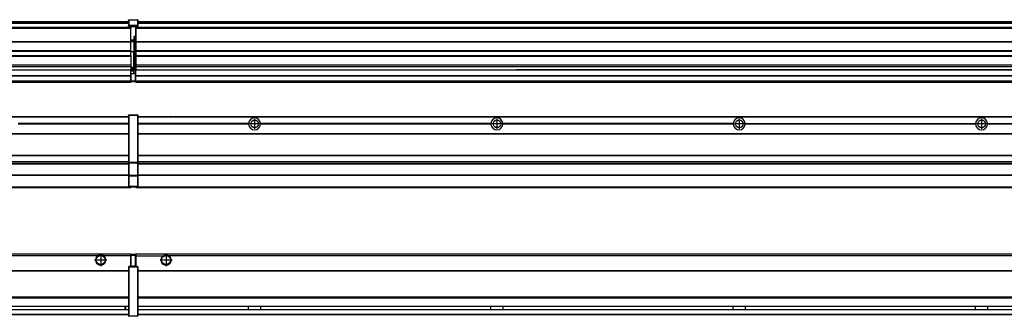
# Model space of a CAD drawing. Header units: inches. Extents: x -381 to 25622, y -418 to 176.
# Tile 42 of 47: x 21559 to 22372, y -154 to 90. Entities that reach past the tile are written whole.
import ezdxf

# ---------------------------------------------------------------- set-up
doc = ezdxf.new("R2010")
doc.units = ezdxf.units.IN
doc.linetypes.add('DOT_CENTER', pattern=[14, 12, -1, 0, -1])
doc.layers.add('1', color=7, linetype='Continuous')

# ---------------------------------------------------------------- blocks, each defined once
blk = doc.blocks.new('Modulos_intermedio__FL-14__12_1_1_1__23', base_point=(21655.18, -48.03))
at = {"color": 7, "linetype": 'Continuous'}
for p, q in [((21656.88, 10.47), (23049.18, 10.47)), ((21656.88, 10.22), (23049.18, 10.22)), ((21676.43, 10.47), (21676.48, 10.52)), ((21676.48, 10.52), (21683.88, 10.52)), ((21683.93, 10.47), (21683.88, 10.52)), ((21748.29, 4.77), (21656.88, 4.77)), ((21748.28, 4.47), (21656.88, 4.47)), ((21748.29, 4.17), (21656.88, 4.17)), ((21748.28, 4.47), (21748.29, 4.77)), ((21748.29, 4.17), (21748.28, 4.47)), ((21750.84, 6.59), (21750.83, 6.57)), ((21750.83, 2.38), (21750.84, 2.36)), ((21758.07, 4.77), (21758.08, 4.47)), ((21948.29, 4.77), (21758.07, 4.77)), ((21758.08, 4.47), (21758.07, 4.17)), ((21948.29, 4.17), (21758.07, 4.17)), ((21948.28, 4.47), (21758.08, 4.47)), ((21948.28, 4.47), (21948.29, 4.77)), ((21948.29, 4.17), (21948.28, 4.47)), ((21950.84, 6.59), (21950.83, 6.57)), ((21950.83, 2.38), (21950.84, 2.36)), ((22148.29, 4.77), (21958.07, 4.77)), ((21958.07, 4.77), (21958.08, 4.47)), ((21958.08, 4.47), (21958.07, 4.17)), ((22148.29, 4.17), (21958.07, 4.17)), ((22148.28, 4.47), (21958.08, 4.47)), ((22148.28, 4.47), (22148.29, 4.77)), ((22148.29, 4.17), (22148.28, 4.47)), ((22150.84, 6.59), (22150.83, 6.57)), ((22150.83, 2.38), (22150.84, 2.36)), ((22158.07, 4.77), (22348.29, 4.77)), ((22158.07, 4.77), (22158.08, 4.47)), ((22158.08, 4.47), (22158.07, 4.17)), ((22348.29, 4.17), (22158.07, 4.17)), ((22348.28, 4.47), (22158.08, 4.47)), ((22348.28, 4.47), (22348.29, 4.77)), ((22348.29, 4.17), (22348.28, 4.47)), ((22350.84, 6.59), (22350.83, 6.57)), ((22350.83, 2.38), (22350.84, 2.36)), ((22358.07, 4.77), (22358.08, 4.47)), ((22358.07, 4.77), (22548.29, 4.77)), ((22358.08, 4.47), (22358.07, 4.17)), ((22548.29, 4.17), (22358.07, 4.17)), ((22548.28, 4.47), (22358.08, 4.47)), ((21656.88, -3.53), (23049.18, -3.53)), ((21656.88, -3.78), (23049.18, -3.78)), ((23049.18, -4.03), (21656.88, -4.03)), ((21656.88, -21.53), (23049.18, -21.53)), ((21656.88, -21.78), (23049.18, -21.78)), ((21656.88, -26.73), (23049.18, -26.73)), ((21656.88, -26.82), (23049.18, -26.82)), ((21656.88, -28.37), (23049.18, -28.37)), ((21656.88, -28.53), (23049.18, -28.53)), ((21656.88, -28.65), (23049.18, -28.65)), ((23049.18, -38.02), (21656.88, -38.02)), ((23049.18, -38.11), (21656.88, -38.11)), ((21655.18, -47.53), (21655.18, -48.03)), ((21655.18, -48.03), (23051.18, -48.03)), ((21656.63, -47.53), (23049.43, -47.53))]:
    blk.add_line(p, q, dxfattribs=at)
for centre in [(21753.18, 4.47), (21953.18, 4.47), (22153.18, 4.47), (22353.18, 4.47)]:
    blk.add_circle(centre, 3.15, dxfattribs=at)
for centre, start, end in [((21753.18, 4.47), 3.5101, 176.4899), ((21953.18, 4.47), 3.5101, 176.4899), ((22153.18, 4.47), 3.5101, 176.4899), ((22353.18, 4.47), 3.5101, 176.4899), ((21753.18, 4.47), 183.51008, 356.48992), ((21953.18, 4.47), 183.51008, 356.48992), ((22153.18, 4.47), 183.51008, 356.48992), ((22353.18, 4.47), 183.51008, 356.48992)]:
    blk.add_arc(centre, 4.9, start, end, dxfattribs=at)
at = {"layer": '1', "color": 2, "linetype": 'DOT_CENTER'}
for p, q in [((21753.18, 8.62), (21753.18, 0.32)), ((21953.18, 8.62), (21953.18, 0.32)), ((22153.18, 8.62), (22153.18, 0.32)), ((22353.18, 8.62), (22353.18, 0.32)), ((21757.33, 4.47), (21749.03, 4.47)), ((21957.33, 4.47), (21949.03, 4.47)), ((22157.33, 4.47), (22149.03, 4.47)), ((22357.33, 4.47), (22349.03, 4.47))]:
    blk.add_line(p, q, dxfattribs=at)
blk = doc.blocks.new('Modulos_intermedio__FL-14__12_1_1__29', base_point=(20255.18, -48.03))
at = {"color": 7, "linetype": 'Continuous'}
for p, q in [((20256.88, 10.47), (21649.18, 10.47)), ((20256.88, 10.22), (21649.18, 10.22)), ((21622.43, 10.47), (21622.48, 10.52)), ((21622.48, 10.52), (21629.88, 10.52)), ((21629.93, 10.47), (21629.88, 10.52)), ((21649.18, 11.72), (21649.19, 11.79)), ((21649.18, 11.72), (21649.18, 11.47)), ((21649.18, 11.47), (21649.43, 11.47)), ((21649.18, 11.47), (21649.18, -27.21)), ((21649.19, 11.79), (21649.2, 11.82)), ((21649.2, 11.82), (21649.22, 11.86)), ((21649.22, 11.86), (21649.25, 11.9)), ((21649.25, 11.9), (21649.29, 11.93)), ((21649.29, 11.93), (21649.34, 11.96)), ((21649.34, 11.96), (21649.36, 11.96)), ((21649.36, 11.96), (21649.43, 11.97)), ((21649.43, 11.97), (21656.63, 11.97)), ((21649.43, 11.97), (21649.43, 11.47)), ((21649.43, 11.47), (21649.43, -27.21)), ((21656.63, 11.47), (21649.43, 11.47)), ((21656.7, 11.96), (21656.63, 11.97)), ((21656.63, 11.97), (21656.63, 11.47)), ((21656.63, 11.47), (21656.63, -27.21)), ((21656.88, 11.47), (21656.63, 11.47)), ((21656.72, 11.96), (21656.7, 11.96)), ((21656.76, 11.93), (21656.72, 11.96)), ((21656.8, 11.9), (21656.76, 11.93)), ((21656.84, 11.86), (21656.8, 11.9)), ((21656.86, 11.82), (21656.84, 11.86)), ((21656.87, 11.79), (21656.86, 11.82)), ((21656.88, 11.72), (21656.87, 11.79)), ((21656.88, 11.72), (21656.88, 11.47)), ((21656.88, 11.47), (21656.88, -27.21)), ((21649.18, 4.77), (21558.07, 4.77)), ((21649.18, 4.17), (21558.07, 4.17)), ((21649.18, 4.47), (21558.08, 4.47)), ((20256.88, -3.53), (21649.18, -3.53)), ((20256.88, -3.78), (21649.18, -3.78)), ((21649.18, -4.03), (20256.88, -4.03)), ((20256.88, -21.53), (21649.18, -21.53)), ((20256.88, -21.78), (21649.18, -21.78)), ((20256.88, -26.73), (21649.18, -26.73)), ((20256.88, -26.82), (21649.18, -26.82)), ((20256.88, -28.37), (21649.18, -28.37)), ((20256.88, -28.53), (21649.18, -28.53)), ((20256.88, -28.65), (21649.18, -28.65)), ((21649.18, -27.21), (21649.18, -27.52)), ((21649.18, -27.21), (21649.43, -27.21)), ((21649.18, -27.52), (21649.19, -27.54)), ((21649.18, -27.52), (21649.18, -38.19)), ((21649.19, -27.54), (21649.22, -27.57)), ((21649.22, -27.57), (21649.25, -27.59)), ((21649.25, -27.59), (21649.29, -27.6)), ((21649.29, -27.6), (21649.34, -27.61)), ((21649.34, -27.61), (21649.36, -27.61)), ((21649.36, -27.61), (21649.43, -27.62)), ((21649.43, -27.21), (21656.63, -27.21)), ((21649.43, -27.21), (21649.43, -27.62)), ((21649.43, -27.62), (21656.63, -27.62)), ((21649.43, -27.62), (21649.43, -38.3)), ((21656.88, -27.21), (21656.63, -27.21)), ((21656.63, -27.21), (21656.63, -27.62)), ((21656.7, -27.61), (21656.63, -27.62)), ((21656.63, -27.62), (21656.63, -38.3)), ((21656.72, -27.61), (21656.7, -27.61)), ((21656.76, -27.6), (21656.72, -27.61)), ((21656.8, -27.59), (21656.76, -27.6)), ((21656.84, -27.57), (21656.8, -27.59)), ((21656.87, -27.54), (21656.84, -27.57)), ((21656.88, -27.52), (21656.87, -27.54)), ((21656.88, -27.21), (21656.88, -27.52)), ((21656.88, -27.52), (21656.88, -38.19)), ((21649.18, -38.02), (20256.88, -38.02)), ((21649.18, -38.11), (20256.88, -38.11)), ((21649.18, -38.19), (21649.18, -38.71)), ((21649.18, -38.19), (21649.19, -38.22)), ((21649.18, -38.71), (21649.43, -38.71)), ((21649.18, -38.71), (21649.18, -47.03)), ((21649.19, -38.22), (21649.22, -38.25)), ((21649.22, -38.25), (21649.25, -38.27)), ((21649.25, -38.27), (21649.29, -38.28)), ((21649.29, -38.28), (21649.34, -38.29)), ((21649.34, -38.29), (21649.36, -38.29)), ((21649.36, -38.29), (21649.43, -38.3)), ((21656.63, -38.3), (21649.43, -38.3)), ((21649.43, -38.3), (21649.43, -38.71)), ((21656.63, -38.71), (21649.43, -38.71)), ((21649.43, -38.71), (21649.43, -47.03)), ((21656.7, -38.29), (21656.63, -38.3)), ((21656.63, -38.3), (21656.63, -38.71)), ((21656.88, -38.71), (21656.63, -38.71)), ((21656.63, -38.71), (21656.63, -47.03)), ((21656.72, -38.29), (21656.7, -38.29)), ((21656.76, -38.28), (21656.72, -38.29)), ((21656.8, -38.27), (21656.76, -38.28)), ((21656.84, -38.25), (21656.8, -38.27)), ((21656.87, -38.22), (21656.84, -38.25)), ((21656.88, -38.19), (21656.87, -38.22)), ((21656.88, -38.19), (21656.88, -38.71)), ((21656.88, -38.71), (21656.88, -47.03)), ((20255.18, -48.03), (21651.18, -48.03)), ((20256.63, -47.53), (21649.43, -47.53)), ((21649.18, -47.03), (21649.43, -47.03)), ((21649.18, -47.03), (21649.18, -47.28)), ((21649.18, -47.28), (21649.19, -47.34)), ((21649.19, -47.34), (21649.2, -47.37)), ((21649.2, -47.37), (21649.22, -47.41)), ((21649.22, -47.41), (21649.25, -47.45)), ((21649.25, -47.45), (21649.29, -47.49)), ((21649.29, -47.49), (21649.34, -47.51)), ((21649.34, -47.51), (21649.36, -47.52)), ((21649.36, -47.52), (21649.43, -47.53)), ((21649.43, -47.03), (21656.63, -47.03)), ((21649.43, -47.03), (21649.43, -47.53)), ((21649.43, -47.53), (21656.63, -47.53)), ((21651.18, -47.53), (21651.18, -48.03)), ((21656.63, -47.03), (21656.63, -47.53)), ((21656.88, -47.03), (21656.63, -47.03)), ((21656.7, -47.52), (21656.63, -47.53)), ((21656.72, -47.51), (21656.7, -47.52)), ((21656.76, -47.49), (21656.72, -47.51)), ((21656.8, -47.45), (21656.76, -47.49)), ((21656.84, -47.41), (21656.8, -47.45)), ((21656.86, -47.37), (21656.84, -47.41)), ((21656.87, -47.34), (21656.86, -47.37)), ((21656.88, -47.28), (21656.87, -47.34)), ((21656.88, -47.03), (21656.88, -47.28))]:
    blk.add_line(p, q, dxfattribs=at)
blk = doc.blocks.new('F-246__35', base_point=(621.12, -75.97))
for name, p in [('Modulos_intermedio__FL-14__12_1_1__29', (20255.18, -48.03)), ('Modulos_intermedio__FL-14__12_1_1_1__23', (21655.18, -48.03))]:
    blk.add_blockref(name, p)
blk = doc.blocks.new('Alzado2', base_point=(2889, -32))
blk.add_blockref('F-246__35', (621.12, -75.97))
blk = doc.blocks.new('Modulos_intermedio__FL-14__12_1_1_1__49', base_point=(21655.18, 38.97))
at = {"color": 7, "linetype": 'Continuous'}
for p, q in [((21655.18, 84.47), (21655.18, 83.99)), ((21655.18, 83.99), (21655.18, 83.97)), ((23051.18, 83.99), (21655.18, 83.99)), ((21655.18, 83.97), (21655.18, 83.47)), ((21655.18, 83.97), (23051.18, 83.97)), ((21655.18, 83.47), (21655.18, 72.41)), ((21655.18, 83.47), (23051.18, 83.47)), ((21656.88, 88.97), (23049.18, 88.97)), ((21656.88, 88.96), (23049.18, 88.96)), ((21656.88, 88.35), (23049.18, 88.35)), ((21656.88, 88.03), (23049.18, 88.03)), ((21656.88, 87.7), (23049.18, 87.7)), ((21655.18, 72.41), (21655.18, 72.16)), ((21655.18, 72.41), (23051.18, 72.41)), ((21655.18, 72.16), (23051.18, 72.16)), ((21655.18, 72.16), (21655.18, 64.79)), ((23051.18, 64.79), (21655.18, 64.79)), ((21655.18, 64.79), (21655.18, 64.54)), ((21655.18, 64.54), (21655.18, 60.91)), ((21655.18, 64.54), (23051.18, 64.54)), ((21655.18, 60.91), (21655.18, 60.41)), ((21655.18, 60.91), (23051.18, 60.91)), ((21655.18, 60.41), (23051.18, 60.41)), ((21655.18, 60.41), (21655.18, 59.42)), ((21655.18, 59.42), (21655.18, 53.15)), ((21655.18, 53.15), (21655.18, 51.48)), ((21655.18, 53.15), (23051.18, 53.15)), ((23051.18, 51.48), (21655.18, 51.48)), ((21655.18, 51.48), (21655.18, 51.37)), ((21655.18, 51.37), (21655.18, 49.19)), ((21655.18, 49.19), (21655.18, 49.16)), ((21655.18, 49.19), (21969.43, 49.19)), ((21655.18, 44.48), (21655.18, 49.16)), ((21655.18, 49.16), (21969.43, 49.16)), ((21978.18, 49.19), (21969.43, 49.19)), ((21969.43, 49.19), (21969.43, 49.18)), ((21969.43, 49.18), (21978.18, 49.18)), ((21969.43, 49.18), (21969.43, 49.16)), ((21969.43, 49.16), (21978.18, 49.16)), ((21978.18, 49.19), (21978.18, 49.18)), ((22169.43, 49.19), (21978.18, 49.19)), ((21978.18, 49.18), (21978.18, 49.16)), ((21978.18, 49.16), (22169.43, 49.16)), ((22178.18, 49.19), (22169.43, 49.19)), ((22169.43, 49.19), (22169.43, 49.18)), ((22169.43, 49.18), (22178.18, 49.18)), ((22169.43, 49.18), (22169.43, 49.16)), ((22169.43, 49.16), (22178.18, 49.16)), ((22178.18, 49.19), (22178.18, 49.18)), ((22369.43, 49.19), (22178.18, 49.19)), ((22178.18, 49.18), (22178.18, 49.16)), ((22178.18, 49.16), (22369.43, 49.16)), ((22369.43, 49.19), (22369.43, 49.18)), ((22378.18, 49.19), (22369.43, 49.19)), ((22369.43, 49.18), (22378.18, 49.18)), ((22369.43, 49.18), (22369.43, 49.16)), ((22369.43, 49.16), (22378.18, 49.16)), ((21655.18, 44.48), (21655.18, 44.04)), ((21655.18, 44.48), (23051.13, 44.48)), ((21655.18, 39.97), (21655.18, 44.04)), ((21655.18, 44.04), (23051.13, 44.04)), ((21655.18, 39.97), (21655.18, 39.47)), ((21655.18, 39.97), (23051.13, 39.97)), ((21655.18, 39.47), (21655.18, 39.22)), ((21655.18, 39.47), (23051.13, 39.47)), ((21655.18, 39.22), (21655.18, 38.97)), ((21655.18, 39.22), (23051.13, 39.22)), ((21655.18, 38.97), (23051.13, 38.97))]:
    blk.add_line(p, q, dxfattribs=at)
blk = doc.blocks.new('Modulos_intermedio__FL-14__12_1_1__55', base_point=(20255.18, 38.97))
at = {"color": 7, "linetype": 'Continuous'}
for p, q in [((21649.19, 90.22), (21649.18, 90.16)), ((21649.18, 90.16), (21649.19, 90.22)), ((21649.18, 90.16), (21649.18, 85.33)), ((21649.19, 90.29), (21649.2, 90.32)), ((21649.19, 90.22), (21649.19, 90.29)), ((21649.19, 90.22), (21649.2, 90.24)), ((21649.2, 90.32), (21649.22, 90.36)), ((21649.2, 90.24), (21649.22, 90.28)), ((21649.22, 90.36), (21649.25, 90.4)), ((21649.22, 90.28), (21649.25, 90.32)), ((21649.25, 90.4), (21649.29, 90.43)), ((21649.25, 90.32), (21649.29, 90.35)), ((21649.29, 90.43), (21649.34, 90.46)), ((21649.29, 90.35), (21649.34, 90.37)), ((21649.34, 90.46), (21649.36, 90.46)), ((21649.34, 90.37), (21649.36, 90.38)), ((21649.36, 90.46), (21649.43, 90.47)), ((21649.36, 90.38), (21649.43, 90.39)), ((21649.43, 90.47), (21656.63, 90.47)), ((21649.43, 90.47), (21649.43, 90.39)), ((21649.43, 90.39), (21649.43, 85.56)), ((21649.43, 90.39), (21656.63, 90.39)), ((21656.7, 90.46), (21656.63, 90.47)), ((21656.63, 90.47), (21656.63, 90.39)), ((21656.7, 90.38), (21656.63, 90.39)), ((21656.63, 90.39), (21656.63, 85.56)), ((21656.72, 90.46), (21656.7, 90.46)), ((21656.72, 90.37), (21656.7, 90.38)), ((21656.76, 90.43), (21656.72, 90.46)), ((21656.76, 90.35), (21656.72, 90.37)), ((21656.8, 90.4), (21656.76, 90.43)), ((21656.8, 90.32), (21656.76, 90.35)), ((21656.84, 90.36), (21656.8, 90.4)), ((21656.84, 90.28), (21656.8, 90.32)), ((21656.86, 90.32), (21656.84, 90.36)), ((21656.86, 90.24), (21656.84, 90.28)), ((21656.87, 90.29), (21656.86, 90.32)), ((21656.87, 90.22), (21656.86, 90.24)), ((21656.88, 90.22), (21656.87, 90.29)), ((21656.88, 90.16), (21656.87, 90.22)), ((21656.88, 90.22), (21656.88, 90.16)), ((21656.88, 90.16), (21656.88, 85.33)), ((21651.18, 83.99), (20255.18, 83.99)), ((20255.18, 83.97), (21651.18, 83.97)), ((20255.18, 83.47), (21651.18, 83.47)), ((20256.88, 88.97), (21649.18, 88.97)), ((20256.88, 88.96), (21649.18, 88.96)), ((20256.88, 88.35), (21649.18, 88.35)), ((20256.88, 88.03), (21649.18, 88.03)), ((20256.88, 87.7), (21649.18, 87.7)), ((21649.18, 85.33), (21649.19, 85.4)), ((21649.18, 85.33), (21649.18, 85.22)), ((21649.18, 85.22), (21649.19, 85.29)), ((21649.18, 85.22), (21649.18, 84.97)), ((21649.18, 84.97), (21649.18, 84.72)), ((21649.18, 84.97), (21649.43, 84.97)), ((21649.19, 84.66), (21649.18, 84.72)), ((21649.19, 85.4), (21649.2, 85.42)), ((21649.19, 85.29), (21649.2, 85.32)), ((21649.2, 84.63), (21649.19, 84.66)), ((21649.2, 85.42), (21649.22, 85.46)), ((21649.2, 85.32), (21649.22, 85.36)), ((21649.22, 84.59), (21649.2, 84.63)), ((21649.22, 85.46), (21649.25, 85.5)), ((21649.22, 85.36), (21649.25, 85.4)), ((21649.22, 85.36), (21649.25, 85.4)), ((21649.25, 84.55), (21649.22, 84.59)), ((21649.25, 85.5), (21649.29, 85.53)), ((21649.25, 85.4), (21649.34, 85.46)), ((21649.25, 85.4), (21649.29, 85.43)), ((21649.29, 84.51), (21649.25, 84.55)), ((21649.29, 85.53), (21649.34, 85.55)), ((21649.29, 85.43), (21649.34, 85.46)), ((21649.34, 84.49), (21649.29, 84.51)), ((21649.34, 85.55), (21649.36, 85.55)), ((21649.34, 85.46), (21649.36, 85.46)), ((21649.36, 84.48), (21649.34, 84.49)), ((21649.36, 85.55), (21649.43, 85.56)), ((21649.36, 85.46), (21649.43, 85.47)), ((21649.43, 84.47), (21649.36, 84.48)), ((21656.63, 85.56), (21649.43, 85.56)), ((21649.43, 85.56), (21649.43, 85.47)), ((21649.43, 85.47), (21656.63, 85.47)), ((21649.43, 85.47), (21649.43, 84.97)), ((21649.43, 84.97), (21649.43, 84.47)), ((21649.43, 84.97), (21651.18, 84.97)), ((21649.43, 84.47), (21651.18, 84.47)), ((21651.18, 84.97), (21651.18, 83.97)), ((21651.18, 84.97), (21654.88, 84.97)), ((21651.18, 83.97), (21651.18, 83.47)), ((21651.18, 72.41), (21651.18, 83.47)), ((21654.88, 84.97), (21656.63, 84.97)), ((21654.88, 84.97), (21654.88, 77.44)), ((21654.88, 84.47), (21656.63, 84.47)), ((21656.63, 85.56), (21656.63, 85.47)), ((21656.7, 85.55), (21656.63, 85.56)), ((21656.63, 85.47), (21656.63, 84.97)), ((21656.7, 85.46), (21656.63, 85.47)), ((21656.63, 84.97), (21656.63, 84.47)), ((21656.88, 84.97), (21656.63, 84.97)), ((21656.63, 84.47), (21656.7, 84.48)), ((21656.72, 85.55), (21656.7, 85.55)), ((21656.72, 85.46), (21656.7, 85.46)), ((21656.7, 84.48), (21656.72, 84.49)), ((21656.76, 85.53), (21656.72, 85.55)), ((21656.72, 85.46), (21656.76, 85.43)), ((21656.76, 85.43), (21656.72, 85.46)), ((21656.72, 84.49), (21656.76, 84.51)), ((21656.8, 85.5), (21656.76, 85.53)), ((21656.8, 85.4), (21656.76, 85.43)), ((21656.76, 84.51), (21656.8, 84.55)), ((21656.84, 85.46), (21656.8, 85.5)), ((21656.8, 85.4), (21656.84, 85.36)), ((21656.84, 85.36), (21656.8, 85.4)), ((21656.8, 84.55), (21656.84, 84.59)), ((21656.86, 85.42), (21656.84, 85.46)), ((21656.86, 85.32), (21656.84, 85.36)), ((21656.84, 84.59), (21656.86, 84.63)), ((21656.87, 85.4), (21656.86, 85.42)), ((21656.87, 85.29), (21656.86, 85.32)), ((21656.86, 84.63), (21656.87, 84.66)), ((21656.88, 85.33), (21656.87, 85.4)), ((21656.88, 85.22), (21656.87, 85.29)), ((21656.87, 84.66), (21656.88, 84.72)), ((21656.88, 85.33), (21656.88, 85.22)), ((21656.88, 85.22), (21656.88, 84.97)), ((21656.88, 84.97), (21656.88, 84.72)), ((21653.43, 73.5), (21651.18, 73.5)), ((21653.43, 76.45), (21653.43, 73.5)), ((21654.88, 76.45), (21653.43, 76.45)), ((21653.43, 73), (21653.43, 73.5)), ((21653.43, 73.5), (21653.68, 73.5)), ((21653.68, 73.19), (21653.67, 73.21)), ((21653.68, 76.45), (21653.68, 73.5)), ((21653.68, 76.3), (21654.88, 76.3)), ((21653.68, 73.25), (21653.68, 73.5)), ((21653.68, 73.19), (21653.68, 72.5)), ((21654.88, 79.65), (21655.18, 79.58)), ((21654.88, 78.12), (21655.18, 78.12)), ((21654.88, 77.6), (21655.18, 77.6)), ((21654.88, 77.44), (21655.18, 77.36)), ((21654.88, 76.45), (21655.18, 76.53)), ((21654.88, 76.3), (21654.88, 76.45)), ((21655.18, 76.3), (21654.88, 76.3)), ((21654.88, 63.97), (21654.88, 76.3)), ((20255.18, 72.41), (21651.18, 72.41)), ((20255.18, 72.16), (21651.18, 72.16)), ((21653.43, 73), (21651.18, 73)), ((21651.18, 72.5), (21653.43, 72.5)), ((21651.18, 72.41), (21651.18, 72.16)), ((21651.18, 64.79), (21651.18, 72.16)), ((21653.43, 73), (21653.43, 72.5)), ((21653.68, 72.5), (21653.43, 72.5)), ((21653.43, 72.5), (21653.43, 63.97)), ((21653.68, 63.97), (21653.68, 72.5)), ((21651.18, 64.79), (20255.18, 64.79)), ((20255.18, 64.54), (21651.18, 64.54)), ((20255.18, 60.91), (21651.18, 60.91)), ((20255.18, 60.41), (21651.18, 60.41)), ((21651.18, 64.79), (21651.18, 64.54)), ((21651.18, 60.91), (21651.18, 64.54)), ((21653.43, 63.97), (21651.18, 63.97)), ((21651.18, 60.91), (21651.18, 60.41)), ((21651.18, 60.41), (21651.18, 59.42)), ((21651.18, 59.42), (21651.18, 53.15)), ((21653.43, 63.97), (21653.68, 63.97)), ((21653.43, 50.98), (21653.43, 63.97)), ((21653.68, 50.98), (21653.68, 63.97)), ((21653.68, 63.97), (21654.88, 63.97)), ((21655.18, 63.97), (21654.88, 63.97)), ((21654.88, 49.58), (21654.88, 63.97)), ((20255.18, 53.15), (21651.18, 53.15)), ((21651.18, 51.48), (20255.18, 51.48)), ((20978.18, 49.19), (21651.18, 49.19)), ((20978.18, 49.16), (21651.18, 49.16)), ((21651.18, 53.15), (21651.18, 51.48)), ((21651.18, 51.48), (21651.18, 51.37)), ((21651.18, 51.37), (21651.18, 49.19)), ((21653.43, 50.98), (21651.18, 50.98)), ((21653.43, 49.98), (21651.18, 49.98)), ((21651.18, 49.19), (21651.18, 49.16)), ((21651.18, 47.58), (21651.18, 49.16)), ((21653.43, 48.98), (21651.18, 48.98)), ((21653.43, 50.98), (21653.68, 50.98)), ((21653.43, 49.98), (21653.43, 50.98)), ((21653.43, 49.98), (21653.43, 48.98)), ((21653.68, 48.98), (21653.43, 48.98)), ((21653.43, 47.91), (21653.43, 48.98)), ((21653.68, 49.73), (21653.68, 50.98)), ((21653.68, 49.73), (21653.68, 48.98)), ((21653.68, 49.58), (21654.88, 49.58)), ((21653.68, 47.66), (21653.68, 48.98)), ((21653.68, 48.93), (21654.88, 48.93)), ((21655.18, 49.58), (21654.88, 49.58)), ((21654.88, 48.93), (21654.88, 49.58)), ((21654.88, 48.93), (21654.88, 47.33)), ((21654.88, 48.93), (21655.18, 48.85)), ((20255.18, 44.48), (21651.13, 44.48)), ((20255.18, 44.04), (21651.13, 44.04)), ((21651.13, 47.58), (21651.18, 47.58)), ((21651.13, 44.48), (21651.13, 47.58)), ((21651.13, 45.47), (21651.18, 45.48)), ((21651.13, 44.48), (21651.18, 44.48)), ((21651.13, 44.48), (21651.13, 44.04)), ((21651.13, 39.97), (21651.13, 44.04)), ((21653.43, 47.91), (21651.18, 47.91)), ((21651.18, 46), (21651.18, 47.58)), ((21651.18, 46), (21651.18, 39.97)), ((21651.18, 46), (21653.43, 46)), ((21653.43, 46), (21653.43, 47.91)), ((21653.43, 47.91), (21653.52, 47.89)), ((21653.43, 46), (21654.88, 46)), ((21653.52, 47.89), (21653.6, 47.83)), ((21653.6, 47.83), (21653.66, 47.75)), ((21653.66, 47.75), (21653.68, 47.66)), ((21653.68, 46), (21653.68, 47.66)), ((21655.18, 45.08), (21654.63, 44.93)), ((21654.63, 44.93), (21654.63, 39.97)), ((21654.88, 47.33), (21654.88, 46)), ((21655.18, 45.92), (21654.88, 46)), ((21654.88, 45), (21655.18, 45.08)), ((21654.88, 45), (21654.88, 39.97)), ((21654.88, 44.81), (21655.18, 44.87)), ((21654.88, 41.31), (21655.18, 41.37)), ((21654.88, 40.83), (21655.18, 40.91)), ((20255.18, 39.97), (21651.13, 39.97)), ((20255.18, 39.47), (21651.13, 39.47)), ((20255.18, 39.22), (21651.13, 39.22)), ((20255.18, 38.97), (21651.13, 38.97)), ((21651.18, 40.48), (21651.13, 40.49)), ((21651.13, 39.97), (21651.13, 39.47)), ((21651.13, 39.22), (21651.13, 39.47)), ((21651.13, 39.22), (21651.13, 38.97)), ((21651.18, 39.97), (21654.63, 39.97)), ((21651.18, 39.97), (21651.18, 39.47)), ((21651.18, 39.47), (21654.63, 39.47)), ((21654.63, 39.97), (21654.63, 39.47)), ((21654.88, 39.97), (21654.63, 39.97)), ((21654.88, 39.97), (21654.88, 39.72))]:
    blk.add_line(p, q, dxfattribs=at)
for centre, start, end in [((21653.43, 73.25), 270, 0), ((21653.43, 49.73), 0, 90), ((21654.63, 39.72), 270, 0)]:
    blk.add_arc(centre, 0.25, start, end, dxfattribs=at)
blk = doc.blocks.new('F-246__61', base_point=(621.12, 38.97))
for name, p in [('Modulos_intermedio__FL-14__12_1_1__55', (20255.18, 38.97)), ('Modulos_intermedio__FL-14__12_1_1_1__49', (21655.18, 38.97))]:
    blk.add_blockref(name, p)
blk = doc.blocks.new('Inferior2', base_point=(2889, 64.72))
blk.add_blockref('F-246__61', (621.12, 38.97))
blk = doc.blocks.new('Modulos_intermedio__FL-14__12_1_1_1__74', base_point=(21655.18, -154.47))
at = {"color": 7, "linetype": 'Continuous'}
for p, q in [((21655.18, -102.97), (21655.18, -104.47)), ((21655.18, -102.97), (23051.13, -102.97)), ((21655.18, -104.47), (21677.77, -104.47)), ((21655.18, -104.47), (21655.18, -113.47)), ((21677.77, -104.47), (21678.72, -103.98)), ((21678.72, -103.98), (21680.18, -103.72)), ((21680.18, -103.72), (21681.63, -103.98)), ((21681.63, -103.98), (21682.59, -104.47)), ((23023.77, -104.47), (21682.59, -104.47)), ((21656.88, -116.72), (23049.18, -116.72)), ((21656.88, -116.97), (23049.18, -116.97)), ((23049.18, -117.22), (21656.88, -117.22)), ((23049.18, -138.72), (21656.88, -138.72)), ((23049.18, -138.97), (21656.88, -138.97)), ((21656.88, -139.22), (23049.18, -139.22)), ((21656.88, -145.97), (23049.18, -145.97)), ((21656.88, -146.22), (23049.18, -146.22)), ((21748.28, -146.3), (21748.28, -146.22)), ((21758.08, -146.22), (21758.08, -146.3)), ((21948.28, -146.3), (21948.28, -146.22)), ((21958.08, -146.22), (21958.08, -146.3)), ((22148.28, -146.3), (22148.28, -146.22)), ((22158.08, -146.22), (22158.08, -146.3)), ((22348.28, -146.3), (22348.28, -146.22)), ((22358.08, -146.22), (22358.08, -146.3)), ((21656.88, -148.72), (23049.18, -148.72)), ((21656.88, -148.97), (23049.18, -148.97)), ((21656.88, -152.72), (23049.18, -152.72)), ((21656.88, -152.97), (23049.18, -152.97)), ((21748.28, -146.35), (21748.28, -146.3)), ((21748.29, -147.23), (21748.28, -146.35)), ((21748.28, -148.6), (21748.29, -147.56)), ((21748.28, -148.72), (21748.28, -148.6)), ((21748.29, -147.56), (21748.29, -147.23)), ((21758.08, -146.52), (21758.07, -147.07)), ((21758.07, -147.07), (21758.07, -147.72)), ((21758.07, -147.72), (21758.07, -147.88)), ((21758.07, -147.88), (21758.08, -148.43)), ((21758.08, -146.3), (21758.08, -146.35)), ((21758.08, -146.35), (21758.08, -146.52)), ((21758.08, -148.43), (21758.08, -148.59)), ((21758.08, -148.59), (21758.08, -148.65)), ((21758.08, -148.65), (21758.08, -148.72)), ((21948.28, -146.35), (21948.28, -146.3)), ((21948.29, -146.98), (21948.28, -146.35)), ((21948.28, -148.6), (21948.29, -147.96)), ((21948.28, -148.65), (21948.28, -148.6)), ((21948.28, -148.72), (21948.28, -148.65)), ((21948.29, -147.07), (21948.29, -146.98)), ((21948.29, -147.23), (21948.29, -147.07)), ((21948.29, -147.88), (21948.29, -147.23)), ((21948.29, -147.96), (21948.29, -147.88)), ((21958.08, -146.52), (21958.07, -147.07)), ((21958.07, -147.07), (21958.07, -147.72)), ((21958.07, -147.72), (21958.07, -147.88)), ((21958.07, -147.88), (21958.08, -148.43)), ((21958.08, -146.3), (21958.08, -146.35)), ((21958.08, -146.35), (21958.08, -146.52)), ((21958.08, -148.43), (21958.08, -148.59)), ((21958.08, -148.59), (21958.08, -148.65)), ((21958.08, -148.65), (21958.08, -148.72)), ((22148.28, -146.35), (22148.28, -146.3)), ((22148.29, -146.98), (22148.28, -146.35)), ((22148.28, -148.6), (22148.29, -147.96)), ((22148.28, -148.65), (22148.28, -148.6)), ((22148.28, -148.72), (22148.28, -148.65)), ((22148.29, -147.07), (22148.29, -146.98)), ((22148.29, -147.23), (22148.29, -147.07)), ((22148.29, -147.88), (22148.29, -147.23)), ((22148.29, -147.96), (22148.29, -147.88)), ((22158.08, -146.52), (22158.07, -147.07)), ((22158.07, -147.07), (22158.07, -147.72)), ((22158.07, -147.72), (22158.07, -147.88)), ((22158.07, -147.88), (22158.08, -148.43)), ((22158.08, -146.3), (22158.08, -146.35)), ((22158.08, -146.35), (22158.08, -146.52)), ((22158.08, -148.43), (22158.08, -148.59)), ((22158.08, -148.59), (22158.08, -148.65)), ((22158.08, -148.65), (22158.08, -148.72)), ((22348.28, -146.35), (22348.28, -146.3)), ((22348.29, -146.98), (22348.28, -146.35)), ((22348.28, -148.6), (22348.29, -147.96)), ((22348.28, -148.65), (22348.28, -148.6)), ((22348.28, -148.72), (22348.28, -148.65)), ((22348.29, -147.07), (22348.29, -146.98)), ((22348.29, -147.23), (22348.29, -147.07)), ((22348.29, -147.88), (22348.29, -147.23)), ((22348.29, -147.96), (22348.29, -147.88)), ((22358.08, -146.52), (22358.07, -147.07)), ((22358.07, -147.07), (22358.07, -147.72)), ((22358.07, -147.72), (22358.07, -147.88)), ((22358.07, -147.88), (22358.08, -148.43)), ((22358.08, -146.3), (22358.08, -146.35)), ((22358.08, -146.35), (22358.08, -146.52)), ((22358.08, -148.43), (22358.08, -148.59)), ((22358.08, -148.59), (22358.08, -148.65)), ((22358.08, -148.65), (22358.08, -148.72))]:
    blk.add_line(p, q, dxfattribs=at)
for radius in [4, 3.7]:
    blk.add_circle((21680.18, -107.97), radius, dxfattribs=at)
blk.add_arc((21680.18, -107.97), 4.25, 124.56032, 55.43968, dxfattribs=at)
at = {"layer": '1', "color": 2, "linetype": 'DOT_CENTER'}
for p, q in [((21680.18, -102.97), (21680.18, -112.97)), ((21685.18, -107.97), (21675.18, -107.97))]:
    blk.add_line(p, q, dxfattribs=at)
blk = doc.blocks.new('Modulos_intermedio__FL-14__12_1_1__80', base_point=(20255.18, -154.47))
at = {"color": 7, "linetype": 'Continuous'}
for p, q in [((20255.18, -102.97), (21651.13, -102.97)), ((21623.77, -104.47), (20282.59, -104.47)), ((21624.72, -103.98), (21623.77, -104.47)), ((21626.18, -103.72), (21624.72, -103.98)), ((21627.63, -103.98), (21626.18, -103.72)), ((21628.59, -104.47), (21627.63, -103.98)), ((21651.13, -104.47), (21628.59, -104.47)), ((21651.13, -104.47), (21651.13, -102.97)), ((21651.13, -111.58), (21651.13, -104.47)), ((21651.18, -104.48), (21651.13, -104.49)), ((21651.18, -105.48), (21651.13, -105.49)), ((21651.18, -103.47), (21651.18, -103.97)), ((21654.63, -103.47), (21651.18, -103.47)), ((21651.18, -103.97), (21654.63, -103.97)), ((21651.18, -103.97), (21651.18, -111.58)), ((21654.63, -103.47), (21654.63, -103.97)), ((21654.63, -103.97), (21654.63, -112.97)), ((21654.88, -103.97), (21654.63, -103.97)), ((21654.88, -103.72), (21654.88, -103.97)), ((21654.88, -103.97), (21654.88, -112.97)), ((21654.88, -104.83), (21655.18, -104.91)), ((21649.18, -113.72), (21649.19, -113.66)), ((21649.18, -113.72), (21649.18, -113.97)), ((21649.19, -113.66), (21649.2, -113.63)), ((21649.2, -113.63), (21649.22, -113.59)), ((21649.22, -113.59), (21649.25, -113.55)), ((21649.25, -113.55), (21649.29, -113.51)), ((21649.29, -113.51), (21649.34, -113.49)), ((21649.34, -113.49), (21649.36, -113.48)), ((21649.36, -113.48), (21649.43, -113.47)), ((21651.18, -113.47), (21649.43, -113.47)), ((21649.43, -113.47), (21649.43, -113.97)), ((21651.13, -109.47), (21651.18, -109.48)), ((21651.18, -111.58), (21651.13, -111.58)), ((21651.18, -113.47), (21651.18, -111.58)), ((21654.63, -112.97), (21651.18, -112.97)), ((21654.88, -113.47), (21651.18, -113.47)), ((21654.63, -112.97), (21654.63, -113.47)), ((21654.88, -112.97), (21654.63, -112.97)), ((21654.88, -106.47), (21655.18, -106.47)), ((21654.88, -107.48), (21655.18, -107.48)), ((21654.88, -111.93), (21655.18, -112.01)), ((21654.88, -112.97), (21654.88, -113.26)), ((21654.88, -113.26), (21654.88, -113.47)), ((21656.63, -113.47), (21654.88, -113.47)), ((21656.7, -113.48), (21656.63, -113.47)), ((21656.63, -113.47), (21656.63, -113.97)), ((21656.72, -113.49), (21656.7, -113.48)), ((21656.76, -113.51), (21656.72, -113.49)), ((21656.8, -113.55), (21656.76, -113.51)), ((21656.84, -113.59), (21656.8, -113.55)), ((21656.86, -113.63), (21656.84, -113.59)), ((21656.87, -113.66), (21656.86, -113.63)), ((21656.88, -113.72), (21656.87, -113.66)), ((21656.88, -113.72), (21656.88, -113.97)), ((20256.88, -116.72), (21649.18, -116.72)), ((20256.88, -116.97), (21649.18, -116.97)), ((21649.18, -117.22), (20256.88, -117.22)), ((21649.18, -113.97), (21649.18, -153.97)), ((21649.18, -113.97), (21649.43, -113.97)), ((21656.63, -113.97), (21649.43, -113.97)), ((21649.43, -113.97), (21649.43, -153.97)), ((21656.88, -113.97), (21656.63, -113.97)), ((21656.63, -113.97), (21656.63, -153.97)), ((21656.88, -113.97), (21656.88, -153.97)), ((21649.18, -138.72), (20256.88, -138.72)), ((21649.18, -138.97), (20256.88, -138.97)), ((20256.88, -139.22), (21649.18, -139.22)), ((20256.88, -145.97), (21649.18, -145.97)), ((20256.88, -146.22), (21649.18, -146.22)), ((21646.46, -146.22), (21646.24, -146.4)), ((21646.6, -146.22), (21646.6, -146.26)), ((21646.6, -146.26), (21646.6, -146.97)), ((20256.88, -148.72), (21649.18, -148.72)), ((20256.88, -148.97), (21649.18, -148.97)), ((20256.88, -152.72), (21649.18, -152.72)), ((20256.88, -152.97), (21649.18, -152.97)), ((21646.24, -146.4), (21646.18, -146.65)), ((21646.18, -146.65), (21646.18, -147.16)), ((21646.18, -147.16), (21646.18, -148.23)), ((21646.18, -148.23), (21646.24, -148.55)), ((21646.24, -148.55), (21646.46, -148.72)), ((21646.6, -146.97), (21646.6, -148.69)), ((21646.6, -148.69), (21646.6, -148.72)), ((21649.18, -153.97), (21649.43, -153.97)), ((21649.18, -153.97), (21649.18, -154.22)), ((21649.18, -154.22), (21649.19, -154.29)), ((21649.19, -154.29), (21649.2, -154.32)), ((21649.2, -154.32), (21649.22, -154.36)), ((21649.22, -154.36), (21649.25, -154.4)), ((21649.43, -153.97), (21649.43, -154.47)), ((21649.43, -153.97), (21656.63, -153.97)), ((21656.88, -153.97), (21656.63, -153.97)), ((21656.63, -153.97), (21656.63, -154.47)), ((21656.84, -154.36), (21656.8, -154.4)), ((21656.86, -154.32), (21656.84, -154.36)), ((21656.87, -154.29), (21656.86, -154.32)), ((21656.88, -154.22), (21656.87, -154.29)), ((21656.88, -153.97), (21656.88, -154.22)), ((21649.25, -154.4), (21649.29, -154.43)), ((21649.29, -154.43), (21649.34, -154.46)), ((21649.34, -154.46), (21649.36, -154.46)), ((21649.36, -154.46), (21649.43, -154.47)), ((21656.63, -154.47), (21649.43, -154.47)), ((21656.7, -154.46), (21656.63, -154.47)), ((21656.72, -154.46), (21656.7, -154.46)), ((21656.76, -154.43), (21656.72, -154.46)), ((21656.8, -154.4), (21656.76, -154.43))]:
    blk.add_line(p, q, dxfattribs=at)
for radius in [4, 3.7]:
    blk.add_circle((21626.18, -107.97), radius, dxfattribs=at)
for centre, radius, start, end in [((21626.18, -107.97), 4.25, 124.56032, 55.43968), ((21654.63, -103.72), 0.25, 0, 90)]:
    blk.add_arc(centre, radius, start, end, dxfattribs=at)
at = {"layer": '1', "color": 2, "linetype": 'DOT_CENTER'}
for p, q in [((21626.18, -102.97), (21626.18, -112.97)), ((21631.18, -107.97), (21621.18, -107.97))]:
    blk.add_line(p, q, dxfattribs=at)
blk = doc.blocks.new('F-246__84', base_point=(621.12, -154.47))
for name, p in [('Modulos_intermedio__FL-14__12_1_1__80', (20255.18, -154.47)), ('Modulos_intermedio__FL-14__12_1_1_1__74', (21655.18, -154.47))]:
    blk.add_blockref(name, p)
blk = doc.blocks.new('Superior1', base_point=(2889, -128.72))
blk.add_blockref('F-246__84', (621.12, -154.47))

msp = doc.modelspace()

# ---------------------------------------------------------------- block references
for name, p in [('Inferior2', (2889, 64.72)), ('Alzado2', (2889, -32)), ('Superior1', (2889, -128.72))]:
    msp.add_blockref(name, p)

doc.saveas('drawing.dxf')
